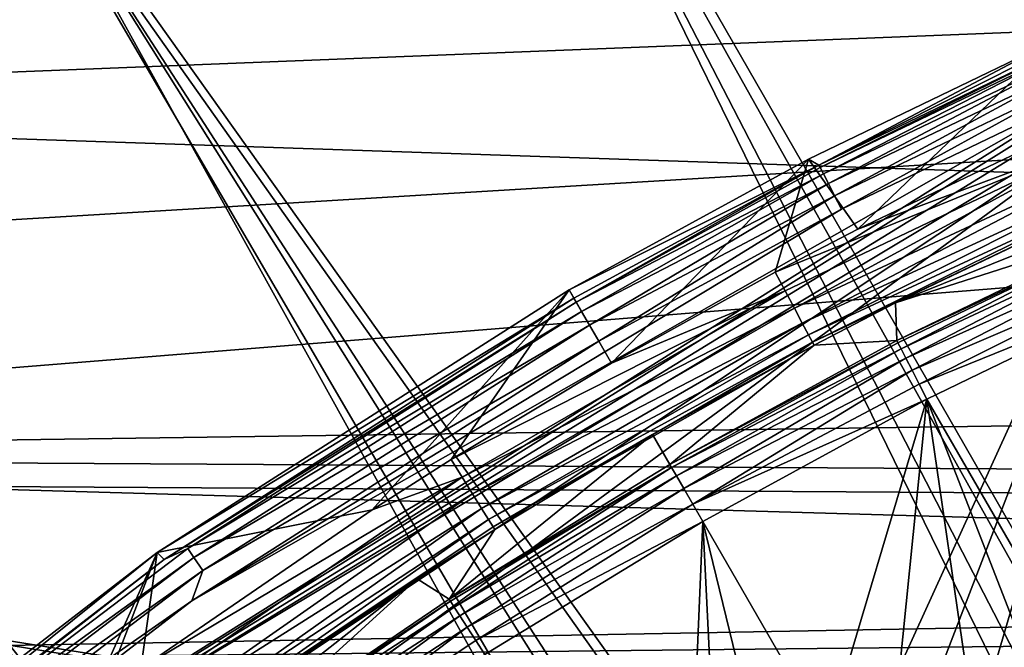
# Model space of a CAD drawing. Header units: millimetres. Extents: x -42.5 to 42.5, y -42.5 to 42.5.
# Tile 42 of 148: x -20.1 to -14.1, y 26.8 to 30.6. Entities that reach past the tile are written whole.
import ezdxf

# ---------------------------------------------------------------- set-up
doc = ezdxf.new("R2010")
doc.units = ezdxf.units.MM
doc.header["$LTSCALE"] = 127.314815
for name, color, linetype in [('104', 7, 'CONTINUOUS'), ('105', 7, 'CONTINUOUS'), ('115', 7, 'CONTINUOUS'), ('116', 7, 'CONTINUOUS'), ('127', 7, 'CONTINUOUS'), ('154', 7, 'CONTINUOUS'), ('157', 7, 'CONTINUOUS'), ('158', 7, 'CONTINUOUS'), ('167', 7, 'CONTINUOUS'), ('168', 7, 'CONTINUOUS'), ('169', 7, 'CONTINUOUS'), ('47', 7, 'CONTINUOUS'), ('57', 7, 'CONTINUOUS'), ('6', 7, 'CONTINUOUS'), ('67', 7, 'CONTINUOUS'), ('9', 7, 'CONTINUOUS')]:
    doc.layers.add(name, color=color, linetype=linetype)

msp = doc.modelspace()

# ---------------------------------------------------------------- linework, layer by layer
at = {"layer": '104', "linetype": 'Continuous'}
for points in [[(-15.2991, 29.8025, 33.6), (-13.8109, 30.5207, 33.6), (-15.001, 29.3788, 33.6), (-15.2991, 29.8025, 33.6)], [(-15.001, 29.3788, 33.6), (-13.8109, 30.5207, 33.6), (-13.4688, 30.1121, 33.6), (-15.001, 29.3788, 33.6)], [(-16.75, 29.0119, 33.6), (-15.2991, 29.8025, 33.6), (-16.4935, 28.5676, 33.6), (-16.75, 29.0119, 33.6)], [(-16.4935, 28.5676, 33.6), (-15.2991, 29.8025, 33.6), (-15.5012, 29.1181, 33.6), (-16.4935, 28.5676, 33.6)], [(-15.5012, 29.1181, 33.6), (-15.2991, 29.8025, 33.6), (-15.001, 29.3788, 33.6), (-15.5012, 29.1181, 33.6)], [(-19.2442, 27.4207, 33.6), (-16.75, 29.0119, 33.6), (-17.9423, 27.6807, 33.6), (-19.2442, 27.4207, 33.6)], [(-17.9423, 27.6807, 33.6), (-16.75, 29.0119, 33.6), (-17.4645, 27.9846, 33.6), (-17.9423, 27.6807, 33.6)], [(-17.4645, 27.9846, 33.6), (-16.75, 29.0119, 33.6), (-16.4935, 28.5676, 33.6), (-17.4645, 27.9846, 33.6)], [(-19.3435, 26.7203, 33.6), (-19.2442, 27.4207, 33.6), (-17.9423, 27.6807, 33.6), (-19.3435, 26.7203, 33.6)], [(-21.581, 25.6222, 33.6), (-19.2442, 27.4207, 33.6), (-19.81, 26.1666, 33.6), (-21.581, 25.6222, 33.6)], [(-19.81, 26.1666, 33.6), (-19.2442, 27.4207, 33.6), (-19.6107, 26.4722, 33.6), (-19.81, 26.1666, 33.6)], [(-19.6107, 26.4722, 33.6), (-19.2442, 27.4207, 33.6), (-19.3435, 26.7203, 33.6), (-19.6107, 26.4722, 33.6)]]:
    msp.add_3dface(points, dxfattribs=at)
at = {"layer": '105', "linetype": 'Continuous'}
for points in [[(-13.8109, 30.5207, 33.6), (-15.2991, 29.8025, 33.6), (-15.2371, 29.7671, 35.3105), (-13.8109, 30.5207, 33.6)], [(-13.7631, 30.5095, 34.4551), (-13.8109, 30.5207, 33.6), (-15.2371, 29.7671, 35.3105), (-13.7631, 30.5095, 34.4551)], [(-13.7152, 30.4983, 35.3105), (-13.7631, 30.5095, 34.4551), (-15.2371, 29.7671, 35.3105), (-13.7152, 30.4983, 35.3105)], [(-15.2991, 29.8025, 33.6), (-16.75, 29.0119, 33.6), (-15.2371, 29.7671, 35.3105), (-15.2991, 29.8025, 33.6)], [(-15.2371, 29.7671, 35.3105), (-16.75, 29.0119, 33.6), (-16.7201, 28.9601, 35.3105), (-15.2371, 29.7671, 35.3105)], [(-16.75, 29.0119, 33.6), (-19.2442, 27.4207, 33.6), (-16.7201, 28.9601, 35.3105), (-16.75, 29.0119, 33.6)], [(-16.7201, 28.9601, 35.3105), (-19.2442, 27.4207, 33.6), (-19.201, 27.3783, 35.3105), (-16.7201, 28.9601, 35.3105)], [(-19.2442, 27.4207, 33.6), (-21.581, 25.6222, 33.6), (-21.5332, 25.5846, 35.3105), (-19.2442, 27.4207, 33.6)], [(-19.201, 27.3783, 35.3105), (-19.2442, 27.4207, 33.6), (-21.5332, 25.5846, 35.3105), (-19.201, 27.3783, 35.3105)]]:
    msp.add_3dface(points, dxfattribs=at)
at = {"layer": '115', "linetype": 'Continuous'}
for points in [[(-13.1346, 30.2657, 35.6), (-25.4556, 21.22, 35.6), (-15.05, 26.0674, 35.6), (-13.1346, 30.2657, 35.6)], [(-25.4556, 21.22, 35.6), (-13.1346, 30.2657, 35.6), (-23.4911, 23.3764, 35.6), (-25.4556, 21.22, 35.6)], [(-23.4911, 23.3764, 35.6), (-13.1346, 30.2657, 35.6), (-21.3437, 25.3521, 35.6), (-23.4911, 23.3764, 35.6)], [(-13.1346, 30.2657, 35.6), (-13.2891, 30.2864, 35.6), (-21.3437, 25.3521, 35.6), (-13.1346, 30.2657, 35.6)], [(-13.2891, 30.2864, 35.6), (-13.4441, 30.2725, 35.6), (-21.3437, 25.3521, 35.6), (-13.2891, 30.2864, 35.6)], [(-13.4441, 30.2725, 35.6), (-13.5922, 30.2248, 35.6), (-21.3437, 25.3521, 35.6), (-13.4441, 30.2725, 35.6)], [(-13.1346, 30.2657, 35.6), (-15.05, 26.0674, 35.6), (-14.6914, 26.2196, 35.6), (-13.1346, 30.2657, 35.6)], [(-14.3072, 26.2804, 35.6), (-13.1346, 30.2657, 35.6), (-14.6914, 26.2196, 35.6), (-14.3072, 26.2804, 35.6)], [(-13.9214, 26.2474, 35.6), (-13.1346, 30.2657, 35.6), (-14.3072, 26.2804, 35.6), (-13.9214, 26.2474, 35.6)], [(-21.3437, 25.3521, 35.6), (-13.5922, 30.2248, 35.6), (-19.0346, 27.1286, 35.6), (-21.3437, 25.3521, 35.6)], [(-13.5922, 30.2248, 35.6), (-15.1005, 29.5003, 35.6), (-19.0346, 27.1286, 35.6), (-13.5922, 30.2248, 35.6)], [(-15.1005, 29.5003, 35.6), (-16.5702, 28.7005, 35.6), (-19.0346, 27.1286, 35.6), (-15.1005, 29.5003, 35.6)]]:
    msp.add_3dface(points, dxfattribs=at)
at = {"layer": '116', "linetype": 'Continuous'}
for points in [[(-13.7152, 30.4983, 35.3105), (-15.2371, 29.7671, 35.3105), (-15.2293, 29.7518, 35.4006), (-13.7152, 30.4983, 35.3105)], [(-13.7152, 30.4983, 35.3105), (-15.2293, 29.7518, 35.4006), (-13.7078, 30.4817, 35.4033), (-13.7152, 30.4983, 35.3105)], [(-15.2293, 29.7518, 35.4006), (-15.2094, 29.713, 35.4814), (-13.7078, 30.4817, 35.4033), (-15.2293, 29.7518, 35.4006)], [(-13.7078, 30.4817, 35.4033), (-15.2094, 29.713, 35.4814), (-13.6892, 30.4404, 35.4848), (-13.7078, 30.4817, 35.4033)], [(-15.2094, 29.713, 35.4814), (-15.1793, 29.6542, 35.5451), (-13.6892, 30.4404, 35.4848), (-15.2094, 29.713, 35.4814)], [(-13.6892, 30.4404, 35.4848), (-15.1793, 29.6542, 35.5451), (-13.662, 30.38, 35.5471), (-13.6892, 30.4404, 35.4848)], [(-15.1793, 29.6542, 35.5451), (-15.1418, 29.581, 35.586), (-13.662, 30.38, 35.5471), (-15.1793, 29.6542, 35.5451)], [(-13.662, 30.38, 35.5471), (-15.1418, 29.581, 35.586), (-13.629, 30.3066, 35.5863), (-13.662, 30.38, 35.5471)], [(-15.1418, 29.581, 35.586), (-15.1005, 29.5003, 35.6), (-13.629, 30.3066, 35.5863), (-15.1418, 29.581, 35.586)], [(-15.1005, 29.5003, 35.6), (-13.5922, 30.2248, 35.6), (-13.629, 30.3066, 35.5863), (-15.1005, 29.5003, 35.6)], [(-15.2371, 29.7671, 35.3105), (-16.7201, 28.9601, 35.3105), (-16.7073, 28.9378, 35.422), (-15.2371, 29.7671, 35.3105)], [(-15.2293, 29.7518, 35.4006), (-15.2371, 29.7671, 35.3105), (-16.7073, 28.9378, 35.422), (-15.2293, 29.7518, 35.4006)], [(-15.2094, 29.713, 35.4814), (-15.2293, 29.7518, 35.4006), (-16.7073, 28.9378, 35.422), (-15.2094, 29.713, 35.4814)], [(-16.6744, 28.8809, 35.5159), (-15.2094, 29.713, 35.4814), (-16.7073, 28.9378, 35.422), (-16.6744, 28.8809, 35.5159)], [(-15.1793, 29.6542, 35.5451), (-15.2094, 29.713, 35.4814), (-16.6744, 28.8809, 35.5159), (-15.1793, 29.6542, 35.5451)], [(-16.6263, 28.7976, 35.5782), (-15.1793, 29.6542, 35.5451), (-16.6744, 28.8809, 35.5159), (-16.6263, 28.7976, 35.5782)], [(-15.1418, 29.581, 35.586), (-15.1793, 29.6542, 35.5451), (-16.6263, 28.7976, 35.5782), (-15.1418, 29.581, 35.586)], [(-16.5702, 28.7005, 35.6), (-15.1418, 29.581, 35.586), (-16.6263, 28.7976, 35.5782), (-16.5702, 28.7005, 35.6)], [(-16.5702, 28.7005, 35.6), (-15.1005, 29.5003, 35.6), (-15.1418, 29.581, 35.586), (-16.5702, 28.7005, 35.6)]]:
    msp.add_3dface(points, dxfattribs=at)
at = {"layer": '127', "linetype": 'Continuous'}
for points in [[(-16.7201, 28.9601, 35.3105), (-19.201, 27.3783, 35.3105), (-16.7073, 28.9378, 35.422), (-16.7201, 28.9601, 35.3105)], [(-16.7073, 28.9378, 35.422), (-19.201, 27.3783, 35.3105), (-19.0593, 27.4458, 35.422), (-16.7073, 28.9378, 35.422)], [(-16.6744, 28.8809, 35.5159), (-16.7073, 28.9378, 35.422), (-19.0593, 27.4458, 35.422), (-16.6744, 28.8809, 35.5159)], [(-16.6744, 28.8809, 35.5159), (-19.0593, 27.4458, 35.422), (-19.0218, 27.3918, 35.5159), (-16.6744, 28.8809, 35.5159)], [(-16.6263, 28.7976, 35.5782), (-16.6744, 28.8809, 35.5159), (-19.0218, 27.3918, 35.5159), (-16.6263, 28.7976, 35.5782)], [(-16.6263, 28.7976, 35.5782), (-19.0218, 27.3918, 35.5159), (-18.9669, 27.3129, 35.5782), (-16.6263, 28.7976, 35.5782)], [(-16.5702, 28.7005, 35.6), (-16.6263, 28.7976, 35.5782), (-18.9669, 27.3129, 35.5782), (-16.5702, 28.7005, 35.6)], [(-19.0346, 27.1286, 35.6), (-16.5702, 28.7005, 35.6), (-18.9669, 27.3129, 35.5782), (-19.0346, 27.1286, 35.6)], [(-19.0593, 27.4458, 35.422), (-21.2789, 25.7631, 35.422), (-19.0218, 27.3918, 35.5159), (-19.0593, 27.4458, 35.422)], [(-19.0593, 27.4458, 35.422), (-19.201, 27.3783, 35.3105), (-21.2789, 25.7631, 35.422), (-19.0593, 27.4458, 35.422)], [(-19.201, 27.3783, 35.3105), (-21.5332, 25.5846, 35.3105), (-21.2789, 25.7631, 35.422), (-19.201, 27.3783, 35.3105)], [(-19.0218, 27.3918, 35.5159), (-21.2789, 25.7631, 35.422), (-21.237, 25.7124, 35.5159), (-19.0218, 27.3918, 35.5159)], [(-19.0218, 27.3918, 35.5159), (-21.237, 25.7124, 35.5159), (-18.9669, 27.3129, 35.5782), (-19.0218, 27.3918, 35.5159)], [(-18.9669, 27.3129, 35.5782), (-21.237, 25.7124, 35.5159), (-21.1758, 25.6383, 35.5782), (-18.9669, 27.3129, 35.5782)], [(-19.0346, 27.1286, 35.6), (-18.9669, 27.3129, 35.5782), (-21.1758, 25.6383, 35.5782), (-19.0346, 27.1286, 35.6)], [(-21.3437, 25.3521, 35.6), (-19.0346, 27.1286, 35.6), (-21.1758, 25.6383, 35.5782), (-21.3437, 25.3521, 35.6)]]:
    msp.add_3dface(points, dxfattribs=at)
at = {"layer": '154', "linetype": 'Continuous'}
for points in [[(-13.1907, 29.023, 24.8), (-13.4445, 26.3833, 24.8), (-14.5824, 28.3493, 24.8), (-13.1907, 29.023, 24.8)], [(-14.5824, 28.3493, 24.8), (-15.1914, 26.3123, 24.8), (-15.94, 27.6088, 24.8), (-14.5824, 28.3493, 24.8)], [(-14.7716, 26.4908, 24.8), (-15.1914, 26.3123, 24.8), (-14.5824, 28.3493, 24.8), (-14.7716, 26.4908, 24.8)], [(-14.3228, 26.5628, 24.8), (-14.7716, 26.4908, 24.8), (-14.5824, 28.3493, 24.8), (-14.3228, 26.5628, 24.8)], [(-13.8719, 26.5259, 24.8), (-14.3228, 26.5628, 24.8), (-14.5824, 28.3493, 24.8), (-13.8719, 26.5259, 24.8)], [(-13.4445, 26.3833, 24.8), (-13.8719, 26.5259, 24.8), (-14.5824, 28.3493, 24.8), (-13.4445, 26.3833, 24.8)], [(-15.94, 27.6088, 24.8), (-16.0394, 25.2664, 24.8), (-17.26, 26.8034, 24.8), (-15.94, 27.6088, 24.8)], [(-15.8457, 25.6804, 24.8), (-16.0394, 25.2664, 24.8), (-15.94, 27.6088, 24.8), (-15.8457, 25.6804, 24.8)], [(-15.5571, 26.0369, 24.8), (-15.8457, 25.6804, 24.8), (-15.94, 27.6088, 24.8), (-15.5571, 26.0369, 24.8)], [(-15.1914, 26.3123, 24.8), (-15.5571, 26.0369, 24.8), (-15.94, 27.6088, 24.8), (-15.1914, 26.3123, 24.8)]]:
    msp.add_3dface(points, dxfattribs=at)
at = {"layer": '157', "linetype": 'Continuous'}
for points in [[(-13.356, 29.3871, 25.1895), (-13.3476, 29.3687, 25.0742), (-14.7653, 28.7049, 25.1895), (-13.356, 29.3871, 25.1895)], [(-14.7653, 28.7049, 25.1895), (-13.3476, 29.3687, 25.0742), (-14.758, 28.6908, 25.0881), (-14.7653, 28.7049, 25.1895)], [(-14.758, 28.6908, 25.0881), (-13.3476, 29.3687, 25.0742), (-14.7392, 28.6542, 24.994), (-14.758, 28.6908, 25.0881)], [(-13.3476, 29.3687, 25.0742), (-13.324, 29.3167, 24.9635), (-14.7392, 28.6542, 24.994), (-13.3476, 29.3687, 25.0742)], [(-14.7392, 28.6542, 24.994), (-13.324, 29.3167, 24.9635), (-14.7101, 28.5975, 24.9135), (-14.7392, 28.6542, 24.994)], [(-13.324, 29.3167, 24.9635), (-13.2883, 29.2383, 24.8773), (-14.7101, 28.5975, 24.9135), (-13.324, 29.3167, 24.9635)], [(-14.7101, 28.5975, 24.9135), (-13.2883, 29.2383, 24.8773), (-14.6725, 28.5244, 24.8519), (-14.7101, 28.5975, 24.9135)], [(-13.2883, 29.2383, 24.8773), (-13.2423, 29.1371, 24.8201), (-14.6725, 28.5244, 24.8519), (-13.2883, 29.2383, 24.8773)], [(-14.6725, 28.5244, 24.8519), (-13.2423, 29.1371, 24.8201), (-14.629, 28.4398, 24.8132), (-14.6725, 28.5244, 24.8519)], [(-13.2423, 29.1371, 24.8201), (-13.1907, 29.023, 24.8), (-14.629, 28.4398, 24.8132), (-13.2423, 29.1371, 24.8201)], [(-13.1907, 29.023, 24.8), (-14.5824, 28.3493, 24.8), (-14.629, 28.4398, 24.8132), (-13.1907, 29.023, 24.8)], [(-14.7653, 28.7049, 25.1895), (-14.758, 28.6908, 25.0881), (-16.1399, 27.9551, 25.1895), (-14.7653, 28.7049, 25.1895)], [(-16.1399, 27.9551, 25.1895), (-14.758, 28.6908, 25.0881), (-16.1288, 27.9359, 25.0685), (-16.1399, 27.9551, 25.1895)], [(-14.758, 28.6908, 25.0881), (-14.7392, 28.6542, 24.994), (-16.1288, 27.9359, 25.0685), (-14.758, 28.6908, 25.0881)], [(-16.1288, 27.9359, 25.0685), (-14.7392, 28.6542, 24.994), (-16.0999, 27.8858, 24.9598), (-16.1288, 27.9359, 25.0685)], [(-14.7392, 28.6542, 24.994), (-14.7101, 28.5975, 24.9135), (-16.0999, 27.8858, 24.9598), (-14.7392, 28.6542, 24.994)], [(-16.0999, 27.8858, 24.9598), (-14.7101, 28.5975, 24.9135), (-16.0558, 27.8095, 24.8739), (-16.0999, 27.8858, 24.9598)], [(-14.7101, 28.5975, 24.9135), (-14.6725, 28.5244, 24.8519), (-16.0558, 27.8095, 24.8739), (-14.7101, 28.5975, 24.9135)], [(-16.0558, 27.8095, 24.8739), (-14.6725, 28.5244, 24.8519), (-16.0008, 27.7141, 24.8189), (-16.0558, 27.8095, 24.8739)], [(-14.6725, 28.5244, 24.8519), (-14.629, 28.4398, 24.8132), (-16.0008, 27.7141, 24.8189), (-14.6725, 28.5244, 24.8519)], [(-14.629, 28.4398, 24.8132), (-14.5824, 28.3493, 24.8), (-16.0008, 27.7141, 24.8189), (-14.629, 28.4398, 24.8132)], [(-14.5824, 28.3493, 24.8), (-15.94, 27.6088, 24.8), (-16.0008, 27.7141, 24.8189), (-14.5824, 28.3493, 24.8)]]:
    msp.add_3dface(points, dxfattribs=at)
at = {"layer": '158', "linetype": 'Continuous'}
for points in [[(-13.2647, 29.6559, 33.1131), (-13.3104, 29.5216, 29.1522), (-14.7737, 28.9337, 33.1131), (-13.2647, 29.6559, 33.1131)], [(-13.356, 29.3871, 25.1895), (-14.7737, 28.9337, 33.1131), (-13.3104, 29.5216, 29.1522), (-13.356, 29.3871, 25.1895)], [(-13.356, 29.3871, 25.1895), (-14.7653, 28.7049, 25.1895), (-14.7737, 28.9337, 33.1131), (-13.356, 29.3871, 25.1895)], [(-14.7737, 28.9337, 33.1131), (-14.7653, 28.7049, 25.1895), (-15.2663, 28.6769, 33.1131), (-14.7737, 28.9337, 33.1131)], [(-14.7653, 28.7049, 25.1895), (-16.1399, 27.9551, 25.1895), (-15.2663, 28.6769, 33.1131), (-14.7653, 28.7049, 25.1895)], [(-15.2663, 28.6769, 33.1131), (-16.1399, 27.9551, 25.1895), (-16.2436, 28.1348, 33.1131), (-15.2663, 28.6769, 33.1131)]]:
    msp.add_3dface(points, dxfattribs=at)
at = {"layer": '167', "linetype": 'Continuous'}
for points in [[(-16.1399, 27.9551, 25.1895), (-16.1288, 27.9359, 25.0685), (-17.4765, 27.1396, 25.1895), (-16.1399, 27.9551, 25.1895)], [(-17.4765, 27.1396, 25.1895), (-16.1288, 27.9359, 25.0685), (-17.4679, 27.1262, 25.0881), (-17.4765, 27.1396, 25.1895)], [(-17.4679, 27.1262, 25.0881), (-16.1288, 27.9359, 25.0685), (-17.4456, 27.0916, 24.994), (-17.4679, 27.1262, 25.0881)], [(-16.1288, 27.9359, 25.0685), (-16.0999, 27.8858, 24.9598), (-17.4456, 27.0916, 24.994), (-16.1288, 27.9359, 25.0685)], [(-17.4456, 27.0916, 24.994), (-16.0999, 27.8858, 24.9598), (-17.4111, 27.038, 24.9135), (-17.4456, 27.0916, 24.994)], [(-16.0999, 27.8858, 24.9598), (-16.0558, 27.8095, 24.8739), (-17.4111, 27.038, 24.9135), (-16.0999, 27.8858, 24.9598)], [(-17.4111, 27.038, 24.9135), (-16.0558, 27.8095, 24.8739), (-17.3666, 26.969, 24.8519), (-17.4111, 27.038, 24.9135)], [(-16.0558, 27.8095, 24.8739), (-16.0008, 27.7141, 24.8189), (-17.3666, 26.969, 24.8519), (-16.0558, 27.8095, 24.8739)], [(-17.3666, 26.969, 24.8519), (-16.0008, 27.7141, 24.8189), (-17.3151, 26.889, 24.8132), (-17.3666, 26.969, 24.8519)], [(-16.0008, 27.7141, 24.8189), (-15.94, 27.6088, 24.8), (-17.3151, 26.889, 24.8132), (-16.0008, 27.7141, 24.8189)], [(-15.94, 27.6088, 24.8), (-17.26, 26.8034, 24.8), (-17.3151, 26.889, 24.8132), (-15.94, 27.6088, 24.8)], [(-18.772, 26.2602, 25.1895), (-17.4765, 27.1396, 25.1895), (-17.4679, 27.1262, 25.0881), (-18.772, 26.2602, 25.1895)], [(-18.7584, 26.2411, 25.0649), (-18.772, 26.2602, 25.1895), (-17.4679, 27.1262, 25.0881), (-18.7584, 26.2411, 25.0649)], [(-18.7584, 26.2411, 25.0649), (-17.4679, 27.1262, 25.0881), (-17.4456, 27.0916, 24.994), (-18.7584, 26.2411, 25.0649)], [(-18.7234, 26.1922, 24.9552), (-18.7584, 26.2411, 25.0649), (-17.4456, 27.0916, 24.994), (-18.7234, 26.1922, 24.9552)], [(-18.7234, 26.1922, 24.9552), (-17.4456, 27.0916, 24.994), (-17.4111, 27.038, 24.9135), (-18.7234, 26.1922, 24.9552)], [(-18.672, 26.1203, 24.8713), (-18.7234, 26.1922, 24.9552), (-17.4111, 27.038, 24.9135), (-18.672, 26.1203, 24.8713)], [(-18.672, 26.1203, 24.8713), (-17.4111, 27.038, 24.9135), (-17.3666, 26.969, 24.8519), (-18.672, 26.1203, 24.8713)], [(-18.6071, 26.0294, 24.8173), (-18.672, 26.1203, 24.8713), (-17.3666, 26.969, 24.8519), (-18.6071, 26.0294, 24.8173)], [(-18.6071, 26.0294, 24.8173), (-17.3666, 26.969, 24.8519), (-17.3151, 26.889, 24.8132), (-18.6071, 26.0294, 24.8173)], [(-17.26, 26.8034, 24.8), (-18.6071, 26.0294, 24.8173), (-17.3151, 26.889, 24.8132), (-17.26, 26.8034, 24.8)]]:
    msp.add_3dface(points, dxfattribs=at)
at = {"layer": '168', "linetype": 'Continuous'}
for points in [[(-16.2436, 28.1348, 33.1131), (-17.4765, 27.1396, 25.1895), (-17.1999, 27.5606, 33.1131), (-16.2436, 28.1348, 33.1131)], [(-16.2436, 28.1348, 33.1131), (-16.1399, 27.9551, 25.1895), (-17.4765, 27.1396, 25.1895), (-16.2436, 28.1348, 33.1131)], [(-17.1999, 27.5606, 33.1131), (-17.4765, 27.1396, 25.1895), (-17.6704, 27.2613, 33.1131), (-17.1999, 27.5606, 33.1131)], [(-19.0504, 26.3155, 33.1131), (-17.6704, 27.2613, 33.1131), (-18.9113, 26.2879, 29.1522), (-19.0504, 26.3155, 33.1131)], [(-17.6704, 27.2613, 33.1131), (-18.772, 26.2602, 25.1895), (-18.9113, 26.2879, 29.1522), (-17.6704, 27.2613, 33.1131)], [(-17.4765, 27.1396, 25.1895), (-18.772, 26.2602, 25.1895), (-17.6704, 27.2613, 33.1131), (-17.4765, 27.1396, 25.1895)]]:
    msp.add_3dface(points, dxfattribs=at)
at = {"layer": '169', "linetype": 'Continuous'}
for points in [[(-15.001, 29.3788, 33.6), (-13.4688, 30.1121, 33.6), (-13.4074, 29.9749, 33.5769), (-15.001, 29.3788, 33.6)], [(-15.5012, 29.1181, 33.6), (-15.001, 29.3788, 33.6), (-13.4074, 29.9749, 33.5769), (-15.5012, 29.1181, 33.6)], [(-15.4413, 29.0057, 33.5835), (-15.5012, 29.1181, 33.6), (-13.4074, 29.9749, 33.5769), (-15.4413, 29.0057, 33.5835)], [(-15.3855, 28.9007, 33.5352), (-15.4413, 29.0057, 33.5835), (-13.4074, 29.9749, 33.5769), (-15.3855, 28.9007, 33.5352)], [(-13.352, 29.8511, 33.5102), (-15.3855, 28.9007, 33.5352), (-13.4074, 29.9749, 33.5769), (-13.352, 29.8511, 33.5102)], [(-15.3372, 28.8101, 33.4582), (-15.3855, 28.9007, 33.5352), (-13.352, 29.8511, 33.5102), (-15.3372, 28.8101, 33.4582)], [(-13.3047, 29.7454, 33.3977), (-15.3372, 28.8101, 33.4582), (-13.352, 29.8511, 33.5102), (-13.3047, 29.7454, 33.3977)], [(-15.2998, 28.7397, 33.3575), (-15.3372, 28.8101, 33.4582), (-13.3047, 29.7454, 33.3977), (-15.2998, 28.7397, 33.3575)], [(-13.2751, 29.6792, 33.2584), (-15.2998, 28.7397, 33.3575), (-13.3047, 29.7454, 33.3977), (-13.2751, 29.6792, 33.2584)], [(-15.2756, 28.6943, 33.2399), (-15.2998, 28.7397, 33.3575), (-13.2751, 29.6792, 33.2584), (-15.2756, 28.6943, 33.2399)], [(-13.2647, 29.6559, 33.1131), (-15.2756, 28.6943, 33.2399), (-13.2751, 29.6792, 33.2584), (-13.2647, 29.6559, 33.1131)], [(-13.2647, 29.6559, 33.1131), (-14.7737, 28.9337, 33.1131), (-15.2756, 28.6943, 33.2399), (-13.2647, 29.6559, 33.1131)], [(-16.4935, 28.5676, 33.6), (-15.5012, 29.1181, 33.6), (-15.4413, 29.0057, 33.5835), (-16.4935, 28.5676, 33.6)], [(-17.4645, 27.9846, 33.6), (-16.4935, 28.5676, 33.6), (-15.4413, 29.0057, 33.5835), (-17.4645, 27.9846, 33.6)], [(-17.3971, 27.8766, 33.5835), (-17.4645, 27.9846, 33.6), (-15.4413, 29.0057, 33.5835), (-17.3971, 27.8766, 33.5835)], [(-15.3855, 28.9007, 33.5352), (-17.3971, 27.8766, 33.5835), (-15.4413, 29.0057, 33.5835), (-15.3855, 28.9007, 33.5352)], [(-14.7737, 28.9337, 33.1131), (-15.2663, 28.6769, 33.1131), (-15.2756, 28.6943, 33.2399), (-14.7737, 28.9337, 33.1131)], [(-17.3341, 27.7758, 33.5352), (-17.3971, 27.8766, 33.5835), (-15.3855, 28.9007, 33.5352), (-17.3341, 27.7758, 33.5352)], [(-15.3372, 28.8101, 33.4582), (-17.3341, 27.7758, 33.5352), (-15.3855, 28.9007, 33.5352), (-15.3372, 28.8101, 33.4582)], [(-17.2798, 27.6886, 33.4582), (-17.3341, 27.7758, 33.5352), (-15.3372, 28.8101, 33.4582), (-17.2798, 27.6886, 33.4582)], [(-15.2998, 28.7397, 33.3575), (-17.2798, 27.6886, 33.4582), (-15.3372, 28.8101, 33.4582), (-15.2998, 28.7397, 33.3575)], [(-17.2376, 27.621, 33.3575), (-17.2798, 27.6886, 33.4582), (-15.2998, 28.7397, 33.3575), (-17.2376, 27.621, 33.3575)], [(-15.2756, 28.6943, 33.2399), (-17.2376, 27.621, 33.3575), (-15.2998, 28.7397, 33.3575), (-15.2756, 28.6943, 33.2399)], [(-17.2103, 27.5774, 33.2399), (-17.2376, 27.621, 33.3575), (-15.2756, 28.6943, 33.2399), (-17.2103, 27.5774, 33.2399)], [(-15.2663, 28.6769, 33.1131), (-17.2103, 27.5774, 33.2399), (-15.2756, 28.6943, 33.2399), (-15.2663, 28.6769, 33.1131)], [(-15.2663, 28.6769, 33.1131), (-16.2436, 28.1348, 33.1131), (-17.2103, 27.5774, 33.2399), (-15.2663, 28.6769, 33.1131)], [(-16.2436, 28.1348, 33.1131), (-17.1999, 27.5606, 33.1131), (-17.2103, 27.5774, 33.2399), (-16.2436, 28.1348, 33.1131)], [(-17.9423, 27.6807, 33.6), (-17.4645, 27.9846, 33.6), (-17.3971, 27.8766, 33.5835), (-17.9423, 27.6807, 33.6)], [(-19.3435, 26.7203, 33.6), (-17.9423, 27.6807, 33.6), (-17.3971, 27.8766, 33.5835), (-19.3435, 26.7203, 33.6)], [(-19.3435, 26.7203, 33.6), (-17.3971, 27.8766, 33.5835), (-19.2584, 26.6029, 33.5785), (-19.3435, 26.7203, 33.6)], [(-17.3971, 27.8766, 33.5835), (-17.3341, 27.7758, 33.5352), (-19.2584, 26.6029, 33.5785), (-17.3971, 27.8766, 33.5835)], [(-19.2584, 26.6029, 33.5785), (-17.3341, 27.7758, 33.5352), (-19.1757, 26.4885, 33.51), (-19.2584, 26.6029, 33.5785)], [(-17.3341, 27.7758, 33.5352), (-17.2798, 27.6886, 33.4582), (-19.1757, 26.4885, 33.51), (-17.3341, 27.7758, 33.5352)], [(-19.1757, 26.4885, 33.51), (-17.2798, 27.6886, 33.4582), (-19.1078, 26.3948, 33.3974), (-19.1757, 26.4885, 33.51)], [(-17.2798, 27.6886, 33.4582), (-17.2376, 27.621, 33.3575), (-19.1078, 26.3948, 33.3974), (-17.2798, 27.6886, 33.4582)], [(-19.1078, 26.3948, 33.3974), (-17.2376, 27.621, 33.3575), (-19.0663, 26.3374, 33.2628), (-19.1078, 26.3948, 33.3974)], [(-17.2376, 27.621, 33.3575), (-17.2103, 27.5774, 33.2399), (-19.0663, 26.3374, 33.2628), (-17.2376, 27.621, 33.3575)], [(-17.2103, 27.5774, 33.2399), (-17.1999, 27.5606, 33.1131), (-19.0663, 26.3374, 33.2628), (-17.2103, 27.5774, 33.2399)], [(-17.1999, 27.5606, 33.1131), (-17.6704, 27.2613, 33.1131), (-19.0663, 26.3374, 33.2628), (-17.1999, 27.5606, 33.1131)], [(-17.6704, 27.2613, 33.1131), (-19.0504, 26.3155, 33.1131), (-19.0663, 26.3374, 33.2628), (-17.6704, 27.2613, 33.1131)]]:
    msp.add_3dface(points, dxfattribs=at)
at = {"layer": '47', "linetype": 'Continuous'}
for points in [[(-11.9323, 36.4771, 50), (-14.9036, 35.3672, 50), (-5.686, 15.0081, 36.185), (-11.9323, 36.4771, 50)], [(-14.9036, 35.3672, 50), (-17.7728, 34.0159, 50), (-6.617, 14.6215, 36.185), (-14.9036, 35.3672, 50)], [(-5.686, 15.0081, 36.185), (-14.9036, 35.3672, 50), (-6.617, 14.6215, 36.185), (-5.686, 15.0081, 36.185)], [(-17.7728, 34.0159, 50), (-20.5209, 32.4322, 50), (-7.5217, 14.1773, 36.185), (-17.7728, 34.0159, 50)], [(-6.617, 14.6215, 36.185), (-17.7728, 34.0159, 50), (-7.5217, 14.1773, 36.185), (-6.617, 14.6215, 36.185)], [(-20.5209, 32.4322, 50), (-23.129, 30.6269, 50), (-9.2389, 13.1231, 36.185), (-20.5209, 32.4322, 50)], [(-7.5217, 14.1773, 36.185), (-20.5209, 32.4322, 50), (-8.397, 13.6772, 36.185), (-7.5217, 14.1773, 36.185)], [(-8.397, 13.6772, 36.185), (-20.5209, 32.4322, 50), (-9.2389, 13.1231, 36.185), (-8.397, 13.6772, 36.185)], [(-23.129, 30.6269, 50), (-25.5792, 28.6122, 50), (-10.0441, 12.5176, 36.185), (-23.129, 30.6269, 50)], [(-9.2389, 13.1231, 36.185), (-23.129, 30.6269, 50), (-10.0441, 12.5176, 36.185), (-9.2389, 13.1231, 36.185)], [(-25.5792, 28.6122, 50), (-27.8549, 26.4019, 50), (-10.8098, 11.8626, 36.185), (-25.5792, 28.6122, 50)], [(-10.0441, 12.5176, 36.185), (-25.5792, 28.6122, 50), (-10.8098, 11.8626, 36.185), (-10.0441, 12.5176, 36.185)]]:
    msp.add_3dface(points, dxfattribs=at)
at = {"layer": '57', "linetype": 'Continuous'}
for points in [[(-11.6235, 35.5591, 47.8721), (-6.9808, 16.8699, 36.0224), (-14.5197, 34.478, 47.8721), (-11.6235, 35.5591, 47.8721)], [(-14.5197, 34.478, 47.8721), (-7.9502, 16.4353, 36.0224), (-17.3161, 33.1618, 47.8721), (-14.5197, 34.478, 47.8721)], [(-6.9808, 16.8699, 36.0224), (-7.9502, 16.4353, 36.0224), (-14.5197, 34.478, 47.8721), (-6.9808, 16.8699, 36.0224)], [(-17.3161, 33.1618, 47.8721), (-8.8923, 15.9453, 36.0224), (-19.9951, 31.6188, 47.8721), (-17.3161, 33.1618, 47.8721)], [(-7.9502, 16.4353, 36.0224), (-8.8923, 15.9453, 36.0224), (-17.3161, 33.1618, 47.8721), (-7.9502, 16.4353, 36.0224)], [(-19.9951, 31.6188, 47.8721), (-10.6821, 14.806, 36.0224), (-22.5373, 29.8601, 47.8721), (-19.9951, 31.6188, 47.8721)], [(-9.8037, 15.4017, 36.0224), (-10.6821, 14.806, 36.0224), (-19.9951, 31.6188, 47.8721), (-9.8037, 15.4017, 36.0224)], [(-8.8923, 15.9453, 36.0224), (-9.8037, 15.4017, 36.0224), (-19.9951, 31.6188, 47.8721), (-8.8923, 15.9453, 36.0224)], [(-22.5373, 29.8601, 47.8721), (-11.5247, 14.16, 36.0224), (-24.9255, 27.8975, 47.8721), (-22.5373, 29.8601, 47.8721)], [(-10.6821, 14.806, 36.0224), (-11.5247, 14.16, 36.0224), (-22.5373, 29.8601, 47.8721), (-10.6821, 14.806, 36.0224)], [(-24.9255, 27.8975, 47.8721), (-13.0903, 12.7267, 36.0224), (-27.144, 25.744, 47.8721), (-24.9255, 27.8975, 47.8721)], [(-11.5247, 14.16, 36.0224), (-12.3284, 13.4661, 36.0224), (-24.9255, 27.8975, 47.8721), (-11.5247, 14.16, 36.0224)], [(-12.3284, 13.4661, 36.0224), (-13.0903, 12.7267, 36.0224), (-24.9255, 27.8975, 47.8721), (-12.3284, 13.4661, 36.0224)]]:
    msp.add_3dface(points, dxfattribs=at)
at = {"layer": '6', "linetype": 'Continuous'}
for points in [[(23.5786, 32.0639, 24.8), (-28.4123, 27.8708, 24.8), (19.0919, 27.5772, 24.8), (23.5786, 32.0639, 24.8)], [(23.5786, 32.0639, 24.8), (-27.2511, 29.0072, 24.8), (-28.4123, 27.8708, 24.8), (23.5786, 32.0639, 24.8)], [(23.5786, 32.0639, 24.8), (-26.0444, 30.0953, 24.8), (-27.2511, 29.0072, 24.8), (23.5786, 32.0639, 24.8)], [(23.5786, 32.0639, 24.8), (-24.7942, 31.1334, 24.8), (-26.0444, 30.0953, 24.8), (23.5786, 32.0639, 24.8)], [(-28.4123, 27.8708, 24.8), (-29.5262, 26.6879, 24.8), (19.0919, 27.5772, 24.8), (-28.4123, 27.8708, 24.8)], [(19.0919, 27.5772, 24.8), (-29.5262, 26.6879, 24.8), (18.7503, 27.2055, 24.8), (19.0919, 27.5772, 24.8)], [(18.7503, 27.2055, 24.8), (-29.5262, 26.6879, 24.8), (18.441, 26.8064, 24.8), (18.7503, 27.2055, 24.8)]]:
    msp.add_3dface(points, dxfattribs=at)
at = {"layer": '67', "linetype": 'Continuous'}
msp.add_3dface([(-19.9951, 31.6188, 47.8721), (-22.5373, 29.8601, 47.8721), (-20.8367, 31.1478, 47.8978), (-19.9951, 31.6188, 47.8721)], dxfattribs=at)
at = {"layer": '9', "linetype": 'Continuous'}
for points in [[(21.7591, 32.3657, 20.4), (18.0312, 28.6378, 20.4), (-22.3298, 31.9747, 20.4), (21.7591, 32.3657, 20.4)], [(-22.3298, 31.9747, 20.4), (18.0312, 28.6378, 20.4), (-24.8166, 30.0854, 20.4), (-22.3298, 31.9747, 20.4)], [(-24.8166, 30.0854, 20.4), (18.0312, 28.6378, 20.4), (-27.1438, 28.0038, 20.4), (-24.8166, 30.0854, 20.4)], [(18.0312, 28.6378, 20.4), (17.2668, 27.7428, 20.4), (-27.1438, 28.0038, 20.4), (18.0312, 28.6378, 20.4)], [(-29.2971, 25.7425, 20.4), (-27.1438, 28.0038, 20.4), (-14.6934, 25.8504, 20.4), (-29.2971, 25.7425, 20.4)], [(-14.6934, 25.8504, 20.4), (-27.1438, 28.0038, 20.4), (-14.4005, 25.9226, 20.4), (-14.6934, 25.8504, 20.4)], [(-14.4005, 25.9226, 20.4), (-27.1438, 28.0038, 20.4), (-14.099, 25.9226, 20.4), (-14.4005, 25.9226, 20.4)], [(17.2668, 27.7428, 20.4), (16.652, 26.7395, 20.4), (-27.1438, 28.0038, 20.4), (17.2668, 27.7428, 20.4)], [(-27.1438, 28.0038, 20.4), (16.652, 26.7395, 20.4), (-14.099, 25.9226, 20.4), (-27.1438, 28.0038, 20.4)]]:
    msp.add_3dface(points, dxfattribs=at)

doc.saveas('drawing.dxf')
